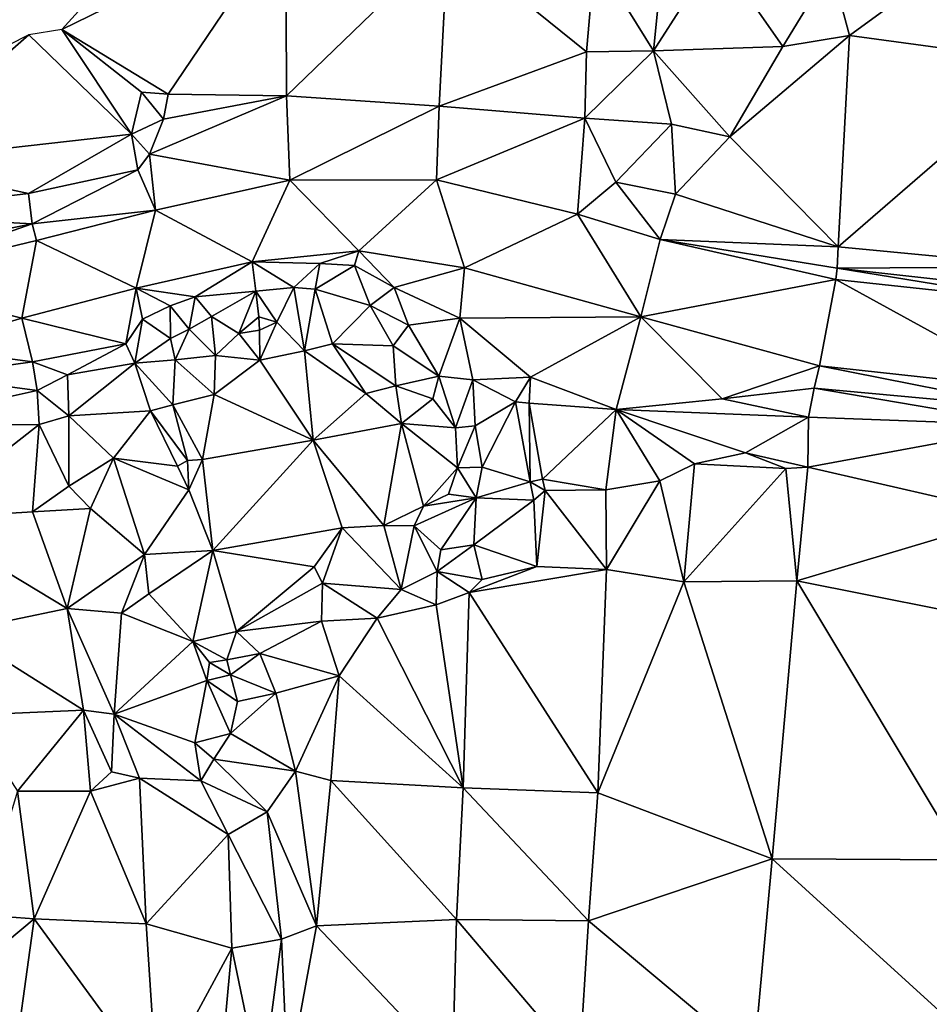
# Model space of a CAD drawing. Header units: feet. Extents: x 116535 to 120173, y 200032 to 203855.
# Tile 85 of 87: x 118456 to 118596, y 203039 to 203191. Entities that reach past the tile are written whole.
import ezdxf

# ---------------------------------------------------------------- set-up
doc = ezdxf.new("R2010")
doc.units = ezdxf.units.FT
doc.header["$MEASUREMENT"] = 0
doc.layers.add('V-TOPO-TINN-3DFC', color=3, linetype='Continuous')

msp = doc.modelspace()

# ---------------------------------------------------------------- linework, layer by layer
at = {"layer": 'V-TOPO-TINN-3DFC'}
for points in [[(118583.976, 203188.761, 580.2437), (118621.8676, 203216.3498, 581.8116), (118581.1343, 203199.321, 580.444)], [(118583.976, 203188.761, 580.2437), (118615.1019, 203184.5375, 581.2381), (118621.8676, 203216.3498, 581.8116)], [(118496.8571, 203206.6405, 582.0241), (118479.6353, 203208.8847, 582.2422), (118462.2265, 203189.6803, 582.0798)], [(118496.8571, 203206.6405, 582.0241), (118462.2265, 203189.6803, 582.0798), (118478.6872, 203179.6982, 581.8828)], [(118496.8571, 203206.6405, 582.0241), (118478.6872, 203179.6982, 581.8828), (118496.9808, 203179.4174, 580.8716)], [(118521.9142, 203203.5513, 582.0878), (118496.8571, 203206.6405, 582.0241), (118496.9808, 203179.4174, 580.8716)], [(118520.5571, 203177.8338, 582.5077), (118521.9142, 203203.5513, 582.0878), (118496.9808, 203179.4174, 580.8716)], [(118543.3202, 203186.2523, 583.5782), (118521.9142, 203203.5513, 582.0878), (118520.5571, 203177.8338, 582.5077)], [(118543.3202, 203186.2523, 583.5782), (118544.6018, 203201.0173, 583.5299), (118521.9142, 203203.5513, 582.0878)], [(118573.6735, 203187.045, 580.6632), (118563.4707, 203201.6558, 582.1459), (118553.6684, 203186.3764, 584.4869)], [(118553.6684, 203186.3764, 584.4869), (118563.4707, 203201.6558, 582.1459), (118555.1037, 203200.2236, 584.9586)], [(118573.6735, 203187.045, 580.6632), (118581.1343, 203199.321, 580.444), (118563.4707, 203201.6558, 582.1459)], [(118553.6684, 203186.3764, 584.4869), (118544.6018, 203201.0173, 583.5299), (118543.3202, 203186.2523, 583.5782)], [(118553.6684, 203186.3764, 584.4869), (118555.1037, 203200.2236, 584.9586), (118544.6018, 203201.0173, 583.5299)], [(118583.976, 203188.761, 580.2437), (118581.1343, 203199.321, 580.444), (118573.6735, 203187.045, 580.6632)], [(118457.1426, 203188.8582, 582.3057), (118472.9965, 203173.5186, 582.7756), (118462.2265, 203189.6803, 582.0798)], [(118462.2265, 203189.6803, 582.0798), (118474.5233, 203180.0099, 581.9409), (118478.6872, 203179.6982, 581.8828)], [(118462.2265, 203189.6803, 582.0798), (118472.9965, 203173.5186, 582.7756), (118474.5233, 203180.0099, 581.9409)], [(118457.1426, 203188.8582, 582.3057), (118434.6225, 203169.1875, 582.4496), (118472.9965, 203173.5186, 582.7756)], [(118434.6225, 203169.1875, 582.4496), (118457.1426, 203188.8582, 582.3057), (118437.8226, 203179.0847, 581.9274)], [(118582.2208, 203156.1017, 580.4977), (118583.976, 203188.761, 580.2437), (118565.4999, 203173.1165, 580.8302)], [(118583.976, 203188.761, 580.2437), (118573.6735, 203187.045, 580.6632), (118565.4999, 203173.1165, 580.8302)], [(118582.2208, 203156.1017, 580.4977), (118615.1019, 203184.5375, 581.2381), (118583.976, 203188.761, 580.2437)], [(118543.0917, 203175.9731, 583.0273), (118543.3202, 203186.2523, 583.5782), (118520.5571, 203177.8338, 582.5077)], [(118556.4984, 203175.0303, 582.662), (118553.6684, 203186.3764, 584.4869), (118543.0917, 203175.9731, 583.0273)], [(118553.6684, 203186.3764, 584.4869), (118543.3202, 203186.2523, 583.5782), (118543.0917, 203175.9731, 583.0273)], [(118565.4999, 203173.1165, 580.8302), (118573.6735, 203187.045, 580.6632), (118553.6684, 203186.3764, 584.4869)], [(118556.4984, 203175.0303, 582.662), (118565.4999, 203173.1165, 580.8302), (118553.6684, 203186.3764, 584.4869)], [(118582.2208, 203156.1017, 580.4977), (118614.5732, 203153.0163, 579.5654), (118615.1019, 203184.5375, 581.2381)], [(118477.9659, 203175.8254, 581.8818), (118474.5233, 203180.0099, 581.9409), (118472.9965, 203173.5186, 582.7756)], [(118478.6872, 203179.6982, 581.8828), (118474.5233, 203180.0099, 581.9409), (118477.9659, 203175.8254, 581.8818)], [(118496.9808, 203179.4174, 580.8716), (118475.7613, 203170.4332, 581.4252), (118497.4984, 203166.3858, 582.1883)], [(118496.9808, 203179.4174, 580.8716), (118477.9659, 203175.8254, 581.8818), (118475.7613, 203170.4332, 581.4252)], [(118496.9808, 203179.4174, 580.8716), (118478.6872, 203179.6982, 581.8828), (118477.9659, 203175.8254, 581.8818)], [(118520.5571, 203177.8338, 582.5077), (118496.9808, 203179.4174, 580.8716), (118497.4984, 203166.3858, 582.1883)], [(118520.1694, 203166.4603, 582.5027), (118520.5571, 203177.8338, 582.5077), (118497.4984, 203166.3858, 582.1883)], [(118543.0917, 203175.9731, 583.0273), (118520.5571, 203177.8338, 582.5077), (118520.1694, 203166.4603, 582.5027)], [(118472.9965, 203173.5186, 582.7756), (118475.7613, 203170.4332, 581.4252), (118477.9659, 203175.8254, 581.8818)], [(118543.0917, 203175.9731, 583.0273), (118520.1694, 203166.4603, 582.5027), (118541.9179, 203161.1326, 581.3469)], [(118547.8535, 203166.1118, 582.0015), (118543.0917, 203175.9731, 583.0273), (118541.9179, 203161.1326, 581.3469)], [(118556.4984, 203175.0303, 582.662), (118543.0917, 203175.9731, 583.0273), (118547.8535, 203166.1118, 582.0015)], [(118557.1093, 203164.22, 581.6698), (118556.4984, 203175.0303, 582.662), (118547.8535, 203166.1118, 582.0015)], [(118557.1093, 203164.22, 581.6698), (118565.4999, 203173.1165, 580.8302), (118556.4984, 203175.0303, 582.662)], [(118472.9965, 203173.5186, 582.7756), (118434.6225, 203169.1875, 582.4496), (118457.0714, 203164.3182, 582.2494)], [(118473.9552, 203168.0075, 581.4975), (118472.9965, 203173.5186, 582.7756), (118457.0714, 203164.3182, 582.2494)], [(118472.9965, 203173.5186, 582.7756), (118473.9552, 203168.0075, 581.4975), (118475.7613, 203170.4332, 581.4252)], [(118582.2208, 203156.1017, 580.4977), (118565.4999, 203173.1165, 580.8302), (118557.1093, 203164.22, 581.6698)], [(118476.6999, 203161.7685, 581.4481), (118475.7613, 203170.4332, 581.4252), (118473.9552, 203168.0075, 581.4975)], [(118497.4984, 203166.3858, 582.1883), (118475.7613, 203170.4332, 581.4252), (118476.6999, 203161.7685, 581.4481)], [(118430.1677, 203161.1327, 581.5791), (118457.0714, 203164.3182, 582.2494), (118434.6225, 203169.1875, 582.4496)], [(118473.9552, 203168.0075, 581.4975), (118457.0714, 203164.3182, 582.2494), (118457.6235, 203159.6782, 580.5635)], [(118476.6999, 203161.7685, 581.4481), (118473.9552, 203168.0075, 581.4975), (118457.6235, 203159.6782, 580.5635)], [(118497.4984, 203166.3858, 582.1883), (118476.6999, 203161.7685, 581.4481), (118491.6424, 203153.759, 581.4701)], [(118508.1448, 203155.4988, 582.0213), (118497.4984, 203166.3858, 582.1883), (118491.6424, 203153.759, 581.4701)], [(118520.1694, 203166.4603, 582.5027), (118497.4984, 203166.3858, 582.1883), (118508.1448, 203155.4988, 582.0213)], [(118508.1448, 203155.4988, 582.0213), (118524.4801, 203152.8729, 581.7405), (118520.1694, 203166.4603, 582.5027)], [(118541.9179, 203161.1326, 581.3469), (118520.1694, 203166.4603, 582.5027), (118524.4801, 203152.8729, 581.7405)], [(118554.6997, 203157.2149, 580.5721), (118547.8535, 203166.1118, 582.0015), (118541.9179, 203161.1326, 581.3469)], [(118554.6997, 203157.2149, 580.5721), (118557.1093, 203164.22, 581.6698), (118547.8535, 203166.1118, 582.0015)], [(118430.1677, 203161.1327, 581.5791), (118457.6235, 203159.6782, 580.5635), (118457.0714, 203164.3182, 582.2494)], [(118554.6997, 203157.2149, 580.5721), (118582.2208, 203156.1017, 580.4977), (118557.1093, 203164.22, 581.6698)], [(118476.6999, 203161.7685, 581.4481), (118457.6235, 203159.6782, 580.5635), (118458.3036, 203157.056, 580.5477)], [(118476.6999, 203161.7685, 581.4481), (118458.3036, 203157.056, 580.5477), (118473.7289, 203149.7327, 580.8577)], [(118491.6424, 203153.759, 581.4701), (118476.6999, 203161.7685, 581.4481), (118473.7289, 203149.7327, 580.8577)], [(118457.6235, 203159.6782, 580.5635), (118430.1677, 203161.1327, 581.5791), (118431.5491, 203154.4565, 579.3834)], [(118524.4801, 203152.8729, 581.7405), (118551.7123, 203145.3065, 580.9001), (118541.9179, 203161.1326, 581.3469)], [(118554.6997, 203157.2149, 580.5721), (118541.9179, 203161.1326, 581.3469), (118551.7123, 203145.3065, 580.9001)], [(118457.6235, 203159.6782, 580.5635), (118431.5491, 203154.4565, 579.3834), (118432.6655, 203150.9148, 579.4432)], [(118458.3036, 203157.056, 580.5477), (118457.6235, 203159.6782, 580.5635), (118432.6655, 203150.9148, 579.4432)], [(118551.7123, 203145.3065, 580.9001), (118581.8692, 203151.069, 579.2786), (118554.6997, 203157.2149, 580.5721)], [(118554.6997, 203157.2149, 580.5721), (118581.8692, 203151.069, 579.2786), (118582.0678, 203152.8142, 579.2732)], [(118554.6997, 203157.2149, 580.5721), (118582.0678, 203152.8142, 579.2732), (118582.2208, 203156.1017, 580.4977)], [(118458.3036, 203157.056, 580.5477), (118432.6655, 203150.9148, 579.4432), (118456.0395, 203145.0576, 580.4659)], [(118458.3036, 203157.056, 580.5477), (118456.0395, 203145.0576, 580.4659), (118473.7289, 203149.7327, 580.8577)], [(118614.5732, 203153.0163, 579.5654), (118582.2208, 203156.1017, 580.4977), (118582.0678, 203152.8142, 579.2732)], [(118508.1448, 203155.4988, 582.0213), (118491.6424, 203153.759, 581.4701), (118502.0936, 203153.5131, 581.8342)], [(118507.4713, 203153.2082, 581.9034), (118508.1448, 203155.4988, 582.0213), (118502.0936, 203153.5131, 581.8342)], [(118513.6022, 203149.8281, 581.8534), (118508.1448, 203155.4988, 582.0213), (118507.4713, 203153.2082, 581.9034)], [(118508.1448, 203155.4988, 582.0213), (118513.6022, 203149.8281, 581.8534), (118524.4801, 203152.8729, 581.7405)], [(118491.6424, 203153.759, 581.4701), (118473.7289, 203149.7327, 580.8577), (118482.8615, 203148.3795, 581.36)], [(118492.2187, 203149.2645, 581.9304), (118491.6424, 203153.759, 581.4701), (118482.8615, 203148.3795, 581.36)], [(118502.0936, 203153.5131, 581.8342), (118491.6424, 203153.759, 581.4701), (118498.0822, 203149.8056, 582.0763)], [(118498.0822, 203149.8056, 582.0763), (118491.6424, 203153.759, 581.4701), (118492.2187, 203149.2645, 581.9304)], [(118502.0936, 203153.5131, 581.8342), (118498.0822, 203149.8056, 582.0763), (118501.3745, 203149.552, 582.9489)], [(118507.4713, 203153.2082, 581.9034), (118502.0936, 203153.5131, 581.8342), (118501.3745, 203149.552, 582.9489)], [(118507.4713, 203153.2082, 581.9034), (118501.3745, 203149.552, 582.9489), (118509.9025, 203147.0397, 584.8135)], [(118513.6022, 203149.8281, 581.8534), (118507.4713, 203153.2082, 581.9034), (118509.9025, 203147.0397, 584.8135)], [(118513.6022, 203149.8281, 581.8534), (118523.779, 203145.0827, 581.5435), (118524.4801, 203152.8729, 581.7405)], [(118551.7123, 203145.3065, 580.9001), (118524.4801, 203152.8729, 581.7405), (118523.779, 203145.0827, 581.5435)], [(118614.3949, 203147.5479, 578.0961), (118582.0678, 203152.8142, 579.2732), (118581.8692, 203151.069, 579.2786)], [(118614.3986, 203149.2128, 578.2571), (118614.5732, 203153.0163, 579.5654), (118582.0678, 203152.8142, 579.2732)], [(118614.3949, 203147.5479, 578.0961), (118614.3986, 203149.2128, 578.2571), (118582.0678, 203152.8142, 579.2732)], [(118551.7123, 203145.3065, 580.9001), (118579.3449, 203137.6946, 579.234), (118581.8692, 203151.069, 579.2786)], [(118581.8692, 203151.069, 579.2786), (118579.3449, 203137.6946, 579.234), (118612.8621, 203134.0422, 578.0432)], [(118614.3949, 203147.5479, 578.0961), (118581.8692, 203151.069, 579.2786), (118612.8621, 203134.0422, 578.0432)], [(118432.6655, 203150.9148, 579.4432), (118440.6996, 203140.5846, 579.8151), (118456.0395, 203145.0576, 580.4659)], [(118472.1144, 203141.0976, 580.2938), (118473.7289, 203149.7327, 580.8577), (118456.0395, 203145.0576, 580.4659)], [(118474.6947, 203144.9091, 580.7044), (118473.7289, 203149.7327, 580.8577), (118472.1144, 203141.0976, 580.2938)], [(118482.8615, 203148.3795, 581.36), (118473.7289, 203149.7327, 580.8577), (118478.9994, 203146.9698, 581.261)], [(118474.6947, 203144.9091, 580.7044), (118478.9994, 203146.9698, 581.261), (118473.7289, 203149.7327, 580.8577)], [(118498.0822, 203149.8056, 582.0763), (118492.2187, 203149.2645, 581.9304), (118495.4503, 203144.4373, 581.0919)], [(118498.0822, 203149.8056, 582.0763), (118495.4503, 203144.4373, 581.0919), (118499.7213, 203140.0514, 580.3461)], [(118498.0822, 203149.8056, 582.0763), (118499.7213, 203140.0514, 580.3461), (118501.3745, 203149.552, 582.9489)], [(118504.0842, 203141.1237, 582.9613), (118501.3745, 203149.552, 582.9489), (118499.7213, 203140.0514, 580.3461)], [(118504.0842, 203141.1237, 582.9613), (118509.9025, 203147.0397, 584.8135), (118501.3745, 203149.552, 582.9489)], [(118515.8285, 203143.9794, 582.2406), (118513.6022, 203149.8281, 581.8534), (118509.9025, 203147.0397, 584.8135)], [(118515.8285, 203143.9794, 582.2406), (118523.779, 203145.0827, 581.5435), (118513.6022, 203149.8281, 581.8534)], [(118482.8615, 203148.3795, 581.36), (118478.9994, 203146.9698, 581.261), (118481.922, 203143.3752, 582.4595)], [(118482.8615, 203148.3795, 581.36), (118481.922, 203143.3752, 582.4595), (118485.3877, 203145.354, 581.0619)], [(118492.2187, 203149.2645, 581.9304), (118482.8615, 203148.3795, 581.36), (118485.3877, 203145.354, 581.0619)], [(118492.2187, 203149.2645, 581.9304), (118485.3877, 203145.354, 581.0619), (118489.5836, 203142.6985, 580.4293)], [(118492.2187, 203149.2645, 581.9304), (118489.5836, 203142.6985, 580.4293), (118492.6867, 203145.3069, 582.0947)], [(118492.2187, 203149.2645, 581.9304), (118492.6867, 203145.3069, 582.0947), (118495.4503, 203144.4373, 581.0919)], [(118474.6947, 203144.9091, 580.7044), (118479.0175, 203141.9137, 582.0776), (118478.9994, 203146.9698, 581.261)], [(118481.922, 203143.3752, 582.4595), (118478.9994, 203146.9698, 581.261), (118479.0175, 203141.9137, 582.0776)], [(118504.0842, 203141.1237, 582.9613), (118513.4713, 203140.7973, 584.0071), (118509.9025, 203147.0397, 584.8135)], [(118513.4713, 203140.7973, 584.0071), (118515.8285, 203143.9794, 582.2406), (118509.9025, 203147.0397, 584.8135)], [(118457.6721, 203138.3469, 580.1934), (118456.0395, 203145.0576, 580.4659), (118440.6996, 203140.5846, 579.8151)], [(118472.1144, 203141.0976, 580.2938), (118456.0395, 203145.0576, 580.4659), (118457.6721, 203138.3469, 580.1934)], [(118481.922, 203143.3752, 582.4595), (118485.9859, 203139.3043, 579.073), (118485.3877, 203145.354, 581.0619)], [(118489.5836, 203142.6985, 580.4293), (118485.3877, 203145.354, 581.0619), (118485.9859, 203139.3043, 579.073)], [(118492.6867, 203145.3069, 582.0947), (118489.5836, 203142.6985, 580.4293), (118492.8017, 203143.2433, 582.0215)], [(118492.6867, 203145.3069, 582.0947), (118492.8017, 203143.2433, 582.0215), (118495.4503, 203144.4373, 581.0919)], [(118520.5199, 203136.1405, 583.2406), (118523.779, 203145.0827, 581.5435), (118515.8285, 203143.9794, 582.2406)], [(118520.5199, 203136.1405, 583.2406), (118525.7692, 203135.5279, 581.2278), (118523.779, 203145.0827, 581.5435)], [(118523.779, 203145.0827, 581.5435), (118534.6799, 203135.981, 581.5242), (118551.7123, 203145.3065, 580.9001)], [(118534.6799, 203135.981, 581.5242), (118523.779, 203145.0827, 581.5435), (118525.7692, 203135.5279, 581.2278)], [(118551.7123, 203145.3065, 580.9001), (118534.6799, 203135.981, 581.5242), (118547.905, 203130.9744, 580.0983)], [(118564.3155, 203132.5964, 579.9223), (118551.7123, 203145.3065, 580.9001), (118547.905, 203130.9744, 580.0983)], [(118564.3155, 203132.5964, 579.9223), (118579.3449, 203137.6946, 579.234), (118551.7123, 203145.3065, 580.9001)], [(118473.4966, 203138.1133, 579.6484), (118474.6947, 203144.9091, 580.7044), (118472.1144, 203141.0976, 580.2938)], [(118473.4966, 203138.1133, 579.6484), (118479.0175, 203141.9137, 582.0776), (118474.6947, 203144.9091, 580.7044)], [(118492.8017, 203143.2433, 582.0215), (118492.8604, 203138.5751, 579.565), (118495.4503, 203144.4373, 581.0919)], [(118499.7213, 203140.0514, 580.3461), (118495.4503, 203144.4373, 581.0919), (118492.8604, 203138.5751, 579.565)], [(118520.5199, 203136.1405, 583.2406), (118515.8285, 203143.9794, 582.2406), (118513.4713, 203140.7973, 584.0071)], [(118479.0175, 203141.9137, 582.0776), (118473.4966, 203138.1133, 579.6484), (118479.7596, 203138.6521, 581.9052)], [(118481.922, 203143.3752, 582.4595), (118479.0175, 203141.9137, 582.0776), (118479.7596, 203138.6521, 581.9052)], [(118481.922, 203143.3752, 582.4595), (118479.7596, 203138.6521, 581.9052), (118485.9859, 203139.3043, 579.073)], [(118492.8604, 203138.5751, 579.565), (118489.5836, 203142.6985, 580.4293), (118485.9859, 203139.3043, 579.073)], [(118492.8017, 203143.2433, 582.0215), (118489.5836, 203142.6985, 580.4293), (118492.8604, 203138.5751, 579.565)], [(118457.6721, 203138.3469, 580.1934), (118440.6996, 203140.5846, 579.8151), (118441.8856, 203136.1248, 579.8133)], [(118472.1144, 203141.0976, 580.2938), (118457.6721, 203138.3469, 580.1934), (118463.1213, 203136.3121, 581.3666)], [(118473.4966, 203138.1133, 579.6484), (118472.1144, 203141.0976, 580.2938), (118463.1213, 203136.3121, 581.3666)], [(118509.2458, 203133.4183, 581.3207), (118504.0842, 203141.1237, 582.9613), (118499.7213, 203140.0514, 580.3461)], [(118504.0842, 203141.1237, 582.9613), (118509.2458, 203133.4183, 581.3207), (118513.8759, 203134.6163, 583.3302)], [(118504.0842, 203141.1237, 582.9613), (118513.8759, 203134.6163, 583.3302), (118513.4713, 203140.7973, 584.0071)], [(118520.5199, 203136.1405, 583.2406), (118513.4713, 203140.7973, 584.0071), (118513.8759, 203134.6163, 583.3302)], [(118479.7596, 203138.6521, 581.9052), (118485.79, 203133.2674, 577.0603), (118485.9859, 203139.3043, 579.073)], [(118492.8604, 203138.5751, 579.565), (118485.9859, 203139.3043, 579.073), (118485.79, 203133.2674, 577.0603)], [(118501.0867, 203126.205, 576.6694), (118499.7213, 203140.0514, 580.3461), (118492.8604, 203138.5751, 579.565)], [(118509.2458, 203133.4183, 581.3207), (118499.7213, 203140.0514, 580.3461), (118501.0867, 203126.205, 576.6694)], [(118457.6721, 203138.3469, 580.1934), (118441.8856, 203136.1248, 579.8133), (118458.3978, 203133.916, 581.5625)], [(118457.6721, 203138.3469, 580.1934), (118458.3978, 203133.916, 581.5625), (118463.1213, 203136.3121, 581.3666)], [(118473.4966, 203138.1133, 579.6484), (118463.1213, 203136.3121, 581.3666), (118463.3351, 203130.0082, 580.034)], [(118473.4966, 203138.1133, 579.6484), (118463.3351, 203130.0082, 580.034), (118475.9534, 203130.7812, 577.9027)], [(118479.7596, 203138.6521, 581.9052), (118473.4966, 203138.1133, 579.6484), (118479.3754, 203131.7065, 578.2192)], [(118473.4966, 203138.1133, 579.6484), (118475.9534, 203130.7812, 577.9027), (118479.3754, 203131.7065, 578.2192)], [(118479.7596, 203138.6521, 581.9052), (118479.3754, 203131.7065, 578.2192), (118485.79, 203133.2674, 577.0603)], [(118501.0867, 203126.205, 576.6694), (118492.8604, 203138.5751, 579.565), (118485.79, 203133.2674, 577.0603)], [(118564.3155, 203132.5964, 579.9223), (118578.5337, 203134.2432, 578.9485), (118579.3449, 203137.6946, 579.234)], [(118612.6913, 203131.1452, 577.7318), (118579.3449, 203137.6946, 579.234), (118578.5337, 203134.2432, 578.9485)], [(118612.8621, 203134.0422, 578.0432), (118579.3449, 203137.6946, 579.234), (118612.6913, 203131.1452, 577.7318)], [(118433.3416, 203128.3354, 580.8411), (118458.3978, 203133.916, 581.5625), (118441.8856, 203136.1248, 579.8133)], [(118463.1213, 203136.3121, 581.3666), (118458.3978, 203133.916, 581.5625), (118463.3351, 203130.0082, 580.034)], [(118520.5199, 203136.1405, 583.2406), (118513.8759, 203134.6163, 583.3302), (118519.6001, 203132.6124, 583.2726)], [(118523.0889, 203128.1272, 581.4387), (118520.5199, 203136.1405, 583.2406), (118519.6001, 203132.6124, 583.2726)], [(118523.0889, 203128.1272, 581.4387), (118525.7692, 203135.5279, 581.2278), (118520.5199, 203136.1405, 583.2406)], [(118534.6799, 203135.981, 581.5242), (118525.7692, 203135.5279, 581.2278), (118532.3444, 203132.1493, 579.427)], [(118534.6799, 203135.981, 581.5242), (118532.3444, 203132.1493, 579.427), (118534.4909, 203131.9242, 581.6656)], [(118547.905, 203130.9744, 580.0983), (118534.6799, 203135.981, 581.5242), (118534.4909, 203131.9242, 581.6656)], [(118514.7414, 203128.7784, 580.8898), (118513.8759, 203134.6163, 583.3302), (118509.2458, 203133.4183, 581.3207)], [(118514.7414, 203128.7784, 580.8898), (118519.6001, 203132.6124, 583.2726), (118513.8759, 203134.6163, 583.3302)], [(118525.7692, 203135.5279, 581.2278), (118523.0889, 203128.1272, 581.4387), (118526.1298, 203128.4173, 578.6005)], [(118532.3444, 203132.1493, 579.427), (118525.7692, 203135.5279, 581.2278), (118526.1298, 203128.4173, 578.6005)], [(118433.3416, 203128.3354, 580.8411), (118458.7363, 203128.6652, 581.9449), (118458.3978, 203133.916, 581.5625)], [(118458.3978, 203133.916, 581.5625), (118458.7363, 203128.6652, 581.9449), (118463.3351, 203130.0082, 580.034)], [(118483.9595, 203123.2482, 574.1838), (118485.79, 203133.2674, 577.0603), (118479.3754, 203131.7065, 578.2192)], [(118501.0867, 203126.205, 576.6694), (118485.79, 203133.2674, 577.0603), (118483.9595, 203123.2482, 574.1838)], [(118514.7414, 203128.7784, 580.8898), (118509.2458, 203133.4183, 581.3207), (118501.0867, 203126.205, 576.6694)], [(118564.3155, 203132.5964, 579.9223), (118577.65, 203129.7899, 579.6502), (118578.5337, 203134.2432, 578.9485)], [(118612.5068, 203128.4939, 578.7298), (118578.5337, 203134.2432, 578.9485), (118577.65, 203129.7899, 579.6502)], [(118612.6913, 203131.1452, 577.7318), (118578.5337, 203134.2432, 578.9485), (118612.5068, 203128.4939, 578.7298)], [(118475.9534, 203130.7812, 577.9027), (118481.6633, 203123.0906, 575.4305), (118479.3754, 203131.7065, 578.2192)], [(118483.9595, 203123.2482, 574.1838), (118479.3754, 203131.7065, 578.2192), (118481.6633, 203123.0906, 575.4305)], [(118523.0889, 203128.1272, 581.4387), (118519.6001, 203132.6124, 583.2726), (118514.7414, 203128.7784, 580.8898)], [(118532.3444, 203132.1493, 579.427), (118526.1298, 203128.4173, 578.6005), (118527.1911, 203122.0526, 575.0839)], [(118532.3444, 203132.1493, 579.427), (118527.1911, 203122.0526, 575.0839), (118534.6256, 203119.7989, 573.6119)], [(118534.4909, 203131.9242, 581.6656), (118532.3444, 203132.1493, 579.427), (118534.6256, 203119.7989, 573.6119)], [(118547.905, 203130.9744, 580.0983), (118534.4909, 203131.9242, 581.6656), (118536.5486, 203120.1872, 575.0963)], [(118534.4909, 203131.9242, 581.6656), (118534.6256, 203119.7989, 573.6119), (118536.5486, 203120.1872, 575.0963)], [(118577.65, 203129.7899, 579.6502), (118564.3155, 203132.5964, 579.9223), (118547.905, 203130.9744, 580.0983)], [(118458.7363, 203128.6652, 581.9449), (118463.3064, 203119.1338, 580.9213), (118463.3351, 203130.0082, 580.034)], [(118463.3064, 203119.1338, 580.9213), (118470.1998, 203123.4343, 576.9246), (118463.3351, 203130.0082, 580.034)], [(118475.9534, 203130.7812, 577.9027), (118463.3351, 203130.0082, 580.034), (118470.1998, 203123.4343, 576.9246)], [(118475.9534, 203130.7812, 577.9027), (118470.1998, 203123.4343, 576.9246), (118480.1011, 203122.2009, 575.1093)], [(118475.9534, 203130.7812, 577.9027), (118480.1011, 203122.2009, 575.1093), (118481.6633, 203123.0906, 575.4305)], [(118547.905, 203130.9744, 580.0983), (118536.5486, 203120.1872, 575.0963), (118546.3277, 203118.5581, 575.7355)], [(118547.905, 203130.9744, 580.0983), (118546.3277, 203118.5581, 575.7355), (118554.6485, 203119.9696, 578.6441)], [(118547.905, 203130.9744, 580.0983), (118567.918, 203124.2797, 579.5252), (118577.65, 203129.7899, 579.6502)], [(118567.918, 203124.2797, 579.5252), (118547.905, 203130.9744, 580.0983), (118560.0363, 203122.5698, 580.8633)], [(118547.905, 203130.9744, 580.0983), (118554.6485, 203119.9696, 578.6441), (118560.0363, 203122.5698, 580.8633)], [(118577.5337, 203122.0512, 579.1572), (118577.65, 203129.7899, 579.6502), (118567.918, 203124.2797, 579.5252)], [(118612.5068, 203128.4939, 578.7298), (118577.65, 203129.7899, 579.6502), (118577.5337, 203122.0512, 579.1572)], [(118440.0586, 203114.0714, 580.1272), (118458.7363, 203128.6652, 581.9449), (118433.3416, 203128.3354, 580.8411)], [(118440.0586, 203114.0714, 580.1272), (118457.6912, 203115.1592, 580.3218), (118458.7363, 203128.6652, 581.9449)], [(118458.7363, 203128.6652, 581.9449), (118457.6912, 203115.1592, 580.3218), (118463.3064, 203119.1338, 580.9213)], [(118514.7414, 203128.7784, 580.8898), (118501.0867, 203126.205, 576.6694), (118512.0185, 203113.0297, 571.7573)], [(118514.7414, 203128.7784, 580.8898), (118512.0185, 203113.0297, 571.7573), (118518.1404, 203116.0137, 573.5697)], [(118523.0889, 203128.1272, 581.4387), (118514.7414, 203128.7784, 580.8898), (118523.372, 203121.9354, 577.8501)], [(118514.7414, 203128.7784, 580.8898), (118518.1404, 203116.0137, 573.5697), (118523.372, 203121.9354, 577.8501)], [(118526.1298, 203128.4173, 578.6005), (118523.0889, 203128.1272, 581.4387), (118523.372, 203121.9354, 577.8501)], [(118526.1298, 203128.4173, 578.6005), (118523.372, 203121.9354, 577.8501), (118527.1911, 203122.0526, 575.0839)], [(118612.5068, 203128.4939, 578.7298), (118577.5337, 203122.0512, 579.1572), (118609.8491, 203114.6321, 577.0938)], [(118501.0867, 203126.205, 576.6694), (118483.9595, 203123.2482, 574.1838), (118485.5735, 203109.1573, 570.6368)], [(118505.5427, 203112.6674, 572.6004), (118501.0867, 203126.205, 576.6694), (118485.5735, 203109.1573, 570.6368)], [(118512.0185, 203113.0297, 571.7573), (118501.0867, 203126.205, 576.6694), (118505.5427, 203112.6674, 572.6004)], [(118567.918, 203124.2797, 579.5252), (118560.0363, 203122.5698, 580.8633), (118574.1396, 203121.8271, 581.6012)], [(118577.5337, 203122.0512, 579.1572), (118567.918, 203124.2797, 579.5252), (118574.1396, 203121.8271, 581.6012)], [(118463.3064, 203119.1338, 580.9213), (118466.6358, 203115.6916, 577.4696), (118470.1998, 203123.4343, 576.9246)], [(118470.1998, 203123.4343, 576.9246), (118466.6358, 203115.6916, 577.4696), (118475.0104, 203108.5823, 571.8819)], [(118480.1011, 203122.2009, 575.1093), (118470.1998, 203123.4343, 576.9246), (118481.8622, 203118.5418, 573.0298)], [(118470.1998, 203123.4343, 576.9246), (118475.0104, 203108.5823, 571.8819), (118481.8622, 203118.5418, 573.0298)], [(118480.1011, 203122.2009, 575.1093), (118481.8622, 203118.5418, 573.0298), (118481.6633, 203123.0906, 575.4305)], [(118481.8622, 203118.5418, 573.0298), (118483.9595, 203123.2482, 574.1838), (118481.6633, 203123.0906, 575.4305)], [(118485.5735, 203109.1573, 570.6368), (118483.9595, 203123.2482, 574.1838), (118481.8622, 203118.5418, 573.0298)], [(118560.0363, 203122.5698, 580.8633), (118554.6485, 203119.9696, 578.6441), (118558.4017, 203104.3158, 565.5197)], [(118560.0363, 203122.5698, 580.8633), (118558.4017, 203104.3158, 565.5197), (118574.1396, 203121.8271, 581.6012)], [(118523.372, 203121.9354, 577.8501), (118518.1404, 203116.0137, 573.5697), (118521.9856, 203117.8641, 575.1734)], [(118523.372, 203121.9354, 577.8501), (118521.9856, 203117.8641, 575.1734), (118526.2571, 203117.3389, 572.2253)], [(118527.1911, 203122.0526, 575.0839), (118523.372, 203121.9354, 577.8501), (118526.2571, 203117.3389, 572.2253)], [(118534.6256, 203119.7989, 573.6119), (118527.1911, 203122.0526, 575.0839), (118526.2571, 203117.3389, 572.2253)], [(118574.1396, 203121.8271, 581.6012), (118558.4017, 203104.3158, 565.5197), (118575.8633, 203104.4792, 566.0047)], [(118577.5337, 203122.0512, 579.1572), (118574.1396, 203121.8271, 581.6012), (118575.8633, 203104.4792, 566.0047)], [(118609.8491, 203114.6321, 577.0938), (118577.5337, 203122.0512, 579.1572), (118575.8633, 203104.4792, 566.0047)], [(118463.3064, 203119.1338, 580.9213), (118457.6912, 203115.1592, 580.3218), (118466.6358, 203115.6916, 577.4696)], [(118534.6256, 203119.7989, 573.6119), (118526.2571, 203117.3389, 572.2253), (118535.1812, 203116.9447, 572.1436)], [(118536.9591, 203118.461, 574.836), (118536.5486, 203120.1872, 575.0963), (118534.6256, 203119.7989, 573.6119)], [(118536.9591, 203118.461, 574.836), (118534.6256, 203119.7989, 573.6119), (118535.1812, 203116.9447, 572.1436)], [(118546.3277, 203118.5581, 575.7355), (118536.5486, 203120.1872, 575.0963), (118536.9591, 203118.461, 574.836)], [(118554.6485, 203119.9696, 578.6441), (118546.3277, 203118.5581, 575.7355), (118546.4044, 203106.2683, 566.2951)], [(118554.6485, 203119.9696, 578.6441), (118546.4044, 203106.2683, 566.2951), (118558.4017, 203104.3158, 565.5197)], [(118485.5735, 203109.1573, 570.6368), (118481.8622, 203118.5418, 573.0298), (118475.0104, 203108.5823, 571.8819)], [(118526.2571, 203117.3389, 572.2253), (118521.9856, 203117.8641, 575.1734), (118518.1404, 203116.0137, 573.5697)], [(118536.9591, 203118.461, 574.836), (118535.1812, 203116.9447, 572.1436), (118535.639, 203106.7013, 566.3486)], [(118536.9591, 203118.461, 574.836), (118535.639, 203106.7013, 566.3486), (118546.4044, 203106.2683, 566.2951)], [(118546.3277, 203118.5581, 575.7355), (118536.9591, 203118.461, 574.836), (118546.4044, 203106.2683, 566.2951)], [(118516.6916, 203112.9746, 571.9961), (118526.2571, 203117.3389, 572.2253), (118518.1404, 203116.0137, 573.5697)], [(118516.6916, 203112.9746, 571.9961), (118520.8336, 203109.2975, 570.5643), (118526.2571, 203117.3389, 572.2253)], [(118526.2571, 203117.3389, 572.2253), (118520.8336, 203109.2975, 570.5643), (118525.8957, 203110.0697, 568.0153)], [(118535.1812, 203116.9447, 572.1436), (118526.2571, 203117.3389, 572.2253), (118525.8957, 203110.0697, 568.0153)], [(118535.1812, 203116.9447, 572.1436), (118525.8957, 203110.0697, 568.0153), (118535.639, 203106.7013, 566.3486)], [(118463.0736, 203100.2224, 567.0235), (118457.6912, 203115.1592, 580.3218), (118440.0586, 203114.0714, 580.1272)], [(118457.6912, 203115.1592, 580.3218), (118463.0736, 203100.2224, 567.0235), (118466.6358, 203115.6916, 577.4696)], [(118475.0104, 203108.5823, 571.8819), (118466.6358, 203115.6916, 577.4696), (118463.0736, 203100.2224, 567.0235)], [(118518.1404, 203116.0137, 573.5697), (118512.0185, 203113.0297, 571.7573), (118516.6916, 203112.9746, 571.9961)], [(118609.8491, 203114.6321, 577.0938), (118575.8633, 203104.4792, 566.0047), (118609.4788, 203097.8205, 566.5435)], [(118440.0586, 203114.0714, 580.1272), (118446.2089, 203096.7011, 566.5474), (118463.0736, 203100.2224, 567.0235)], [(118514.6965, 203103.159, 565.9027), (118512.0185, 203113.0297, 571.7573), (118505.5427, 203112.6674, 572.6004)], [(118516.6916, 203112.9746, 571.9961), (118512.0185, 203113.0297, 571.7573), (118514.6965, 203103.159, 565.9027)], [(118505.5427, 203112.6674, 572.6004), (118485.5735, 203109.1573, 570.6368), (118501.2405, 203106.6646, 571.914)], [(118505.5427, 203112.6674, 572.6004), (118501.2405, 203106.6646, 571.914), (118502.5062, 203104.1218, 569.6552)], [(118514.6965, 203103.159, 565.9027), (118505.5427, 203112.6674, 572.6004), (118502.5062, 203104.1218, 569.6552)], [(118516.6916, 203112.9746, 571.9961), (118514.6965, 203103.159, 565.9027), (118520.2359, 203105.9302, 569.6695)], [(118516.6916, 203112.9746, 571.9961), (118520.2359, 203105.9302, 569.6695), (118520.8336, 203109.2975, 570.5643)], [(118527.217, 203104.6907, 566.8645), (118525.8957, 203110.0697, 568.0153), (118520.2359, 203105.9302, 569.6695)], [(118520.8336, 203109.2975, 570.5643), (118520.2359, 203105.9302, 569.6695), (118525.8957, 203110.0697, 568.0153)], [(118535.639, 203106.7013, 566.3486), (118525.8957, 203110.0697, 568.0153), (118527.217, 203104.6907, 566.8645)], [(118475.0104, 203108.5823, 571.8819), (118463.0736, 203100.2224, 567.0235), (118471.469, 203099.4732, 568.0528)], [(118475.0104, 203108.5823, 571.8819), (118471.469, 203099.4732, 568.0528), (118475.6919, 203102.4862, 568.769)], [(118485.5735, 203109.1573, 570.6368), (118475.0104, 203108.5823, 571.8819), (118475.6919, 203102.4862, 568.769)], [(118482.4724, 203095.1355, 567.2153), (118485.5735, 203109.1573, 570.6368), (118475.6919, 203102.4862, 568.769)], [(118489.2142, 203096.6472, 567.0463), (118485.5735, 203109.1573, 570.6368), (118482.4724, 203095.1355, 567.2153)], [(118501.2405, 203106.6646, 571.914), (118485.5735, 203109.1573, 570.6368), (118489.2142, 203096.6472, 567.0463)], [(118501.2405, 203106.6646, 571.914), (118489.2142, 203096.6472, 567.0463), (118502.5062, 203104.1218, 569.6552)], [(118520.2359, 203105.9302, 569.6695), (118514.6965, 203103.159, 565.9027), (118520.1142, 203100.801, 566.5407)], [(118520.2359, 203105.9302, 569.6695), (118520.1142, 203100.801, 566.5407), (118525.2023, 203102.7163, 566.7481)], [(118527.217, 203104.6907, 566.8645), (118520.2359, 203105.9302, 569.6695), (118525.2023, 203102.7163, 566.7481)], [(118546.4044, 203106.2683, 566.2951), (118535.639, 203106.7013, 566.3486), (118525.2023, 203102.7163, 566.7481)], [(118535.639, 203106.7013, 566.3486), (118527.217, 203104.6907, 566.8645), (118525.2023, 203102.7163, 566.7481)], [(118546.4044, 203106.2683, 566.2951), (118525.2023, 203102.7163, 566.7481), (118545.0785, 203071.713, 566.1223)], [(118546.4044, 203106.2683, 566.2951), (118545.0785, 203071.713, 566.1223), (118558.4017, 203104.3158, 565.5197)], [(118502.5062, 203104.1218, 569.6552), (118489.2142, 203096.6472, 567.0463), (118502.3733, 203098.27, 569.3819)], [(118510.9824, 203098.7091, 566.2087), (118502.5062, 203104.1218, 569.6552), (118502.3733, 203098.27, 569.3819)], [(118514.6965, 203103.159, 565.9027), (118502.5062, 203104.1218, 569.6552), (118510.9824, 203098.7091, 566.2087)], [(118572.0614, 203061.5183, 566.2768), (118558.4017, 203104.3158, 565.5197), (118545.0785, 203071.713, 566.1223)], [(118572.0614, 203061.5183, 566.2768), (118575.8633, 203104.4792, 566.0047), (118558.4017, 203104.3158, 565.5197)], [(118601.6941, 203061.3807, 566.5326), (118575.8633, 203104.4792, 566.0047), (118572.0614, 203061.5183, 566.2768)], [(118601.6941, 203061.3807, 566.5326), (118609.4788, 203097.8205, 566.5435), (118575.8633, 203104.4792, 566.0047)], [(118482.4724, 203095.1355, 567.2153), (118475.6919, 203102.4862, 568.769), (118471.469, 203099.4732, 568.0528)], [(118520.1142, 203100.801, 566.5407), (118514.6965, 203103.159, 565.9027), (118510.9824, 203098.7091, 566.2087)], [(118525.2023, 203102.7163, 566.7481), (118520.1142, 203100.801, 566.5407), (118524.2781, 203072.495, 564.9907)], [(118525.2023, 203102.7163, 566.7481), (118524.2781, 203072.495, 564.9907), (118545.0785, 203071.713, 566.1223)], [(118465.5843, 203084.499, 565.8657), (118463.0736, 203100.2224, 567.0235), (118446.2089, 203096.7011, 566.5474)], [(118471.469, 203099.4732, 568.0528), (118463.0736, 203100.2224, 567.0235), (118470.3343, 203083.9137, 566.9739)], [(118465.5843, 203084.499, 565.8657), (118470.3343, 203083.9137, 566.9739), (118463.0736, 203100.2224, 567.0235)], [(118482.4724, 203095.1355, 567.2153), (118471.469, 203099.4732, 568.0528), (118470.3343, 203083.9137, 566.9739)], [(118520.1142, 203100.801, 566.5407), (118510.9824, 203098.7091, 566.2087), (118524.2781, 203072.495, 564.9907)], [(118502.3733, 203098.27, 569.3819), (118489.2142, 203096.6472, 567.0463), (118492.8268, 203093.2775, 567.9691)], [(118505.0885, 203089.8385, 565.9029), (118502.3733, 203098.27, 569.3819), (118492.8268, 203093.2775, 567.9691)], [(118510.9824, 203098.7091, 566.2087), (118502.3733, 203098.27, 569.3819), (118505.0885, 203089.8385, 565.9029)], [(118524.2781, 203072.495, 564.9907), (118510.9824, 203098.7091, 566.2087), (118505.0885, 203089.8385, 565.9029)], [(118447.7914, 203083.7331, 565.7825), (118465.5843, 203084.499, 565.8657), (118446.2089, 203096.7011, 566.5474)], [(118487.7334, 203092.2619, 569.4397), (118489.2142, 203096.6472, 567.0463), (118482.4724, 203095.1355, 567.2153)], [(118492.8268, 203093.2775, 567.9691), (118489.2142, 203096.6472, 567.0463), (118487.7334, 203092.2619, 569.4397)], [(118482.4724, 203095.1355, 567.2153), (118470.3343, 203083.9137, 566.9739), (118484.6353, 203089.077, 566.8633)], [(118487.7334, 203092.2619, 569.4397), (118482.4724, 203095.1355, 567.2153), (118485.0672, 203091.8781, 569.0404)], [(118482.4724, 203095.1355, 567.2153), (118484.6353, 203089.077, 566.8633), (118485.0672, 203091.8781, 569.0404)], [(118492.8268, 203093.2775, 567.9691), (118487.7334, 203092.2619, 569.4397), (118488.2777, 203089.9722, 566.71)], [(118492.8268, 203093.2775, 567.9691), (118488.2777, 203089.9722, 566.71), (118495.2924, 203087.1282, 565.8304)], [(118505.0885, 203089.8385, 565.9029), (118492.8268, 203093.2775, 567.9691), (118495.2924, 203087.1282, 565.8304)], [(118484.6353, 203089.077, 566.8633), (118488.2777, 203089.9722, 566.71), (118485.0672, 203091.8781, 569.0404)], [(118487.7334, 203092.2619, 569.4397), (118485.0672, 203091.8781, 569.0404), (118488.2777, 203089.9722, 566.71)], [(118484.6353, 203089.077, 566.8633), (118470.3343, 203083.9137, 566.9739), (118482.7879, 203079.4735, 566.8658)], [(118484.6353, 203089.077, 566.8633), (118482.7879, 203079.4735, 566.8658), (118488.3039, 203080.9109, 566.3436)], [(118484.6353, 203089.077, 566.8633), (118489.3728, 203085.8392, 566.6207), (118488.2777, 203089.9722, 566.71)], [(118484.6353, 203089.077, 566.8633), (118488.3039, 203080.9109, 566.3436), (118489.3728, 203085.8392, 566.6207)], [(118489.3728, 203085.8392, 566.6207), (118495.2924, 203087.1282, 565.8304), (118488.2777, 203089.9722, 566.71)], [(118505.0885, 203089.8385, 565.9029), (118495.2924, 203087.1282, 565.8304), (118498.3612, 203075.0765, 565.6714)], [(118505.0885, 203089.8385, 565.9029), (118498.3612, 203075.0765, 565.6714), (118503.8134, 203073.6627, 565.4923)], [(118524.2781, 203072.495, 564.9907), (118505.0885, 203089.8385, 565.9029), (118503.8134, 203073.6627, 565.4923)], [(118489.3728, 203085.8392, 566.6207), (118488.3039, 203080.9109, 566.3436), (118495.2924, 203087.1282, 565.8304)], [(118495.2924, 203087.1282, 565.8304), (118488.3039, 203080.9109, 566.3436), (118498.3612, 203075.0765, 565.6714)], [(118447.7914, 203083.7331, 565.7825), (118455.3875, 203072.0005, 565.1769), (118465.5843, 203084.499, 565.8657)], [(118455.3875, 203072.0005, 565.1769), (118466.6652, 203071.9782, 565.5286), (118465.5843, 203084.499, 565.8657)], [(118465.5843, 203084.499, 565.8657), (118469.914, 203074.9783, 566.6823), (118470.3343, 203083.9137, 566.9739)], [(118465.5843, 203084.499, 565.8657), (118466.6652, 203071.9782, 565.5286), (118469.914, 203074.9783, 566.6823)], [(118469.914, 203074.9783, 566.6823), (118474.251, 203073.9845, 565.7415), (118470.3343, 203083.9137, 566.9739)], [(118470.3343, 203083.9137, 566.9739), (118474.251, 203073.9845, 565.7415), (118483.7079, 203073.6004, 566.1661)], [(118483.7079, 203073.6004, 566.1661), (118482.7879, 203079.4735, 566.8658), (118470.3343, 203083.9137, 566.9739)], [(118488.3039, 203080.9109, 566.3436), (118482.7879, 203079.4735, 566.8658), (118485.7054, 203076.9219, 567.1621)], [(118498.3612, 203075.0765, 565.6714), (118488.3039, 203080.9109, 566.3436), (118485.7054, 203076.9219, 567.1621)], [(118482.7879, 203079.4735, 566.8658), (118483.7079, 203073.6004, 566.1661), (118485.7054, 203076.9219, 567.1621)], [(118483.7079, 203073.6004, 566.1661), (118493.9766, 203068.818, 567.5464), (118485.7054, 203076.9219, 567.1621)], [(118498.3612, 203075.0765, 565.6714), (118485.7054, 203076.9219, 567.1621), (118493.9766, 203068.818, 567.5464)], [(118474.251, 203073.9845, 565.7415), (118469.914, 203074.9783, 566.6823), (118466.6652, 203071.9782, 565.5286)], [(118501.6147, 203051.1921, 565.4227), (118498.3612, 203075.0765, 565.6714), (118493.9766, 203068.818, 567.5464)], [(118501.6147, 203051.1921, 565.4227), (118503.8134, 203073.6627, 565.4923), (118498.3612, 203075.0765, 565.6714)], [(118474.251, 203073.9845, 565.7415), (118466.6652, 203071.9782, 565.5286), (118475.2562, 203051.4954, 565.4903)], [(118474.251, 203073.9845, 565.7415), (118487.941, 203065.3024, 566.0921), (118483.7079, 203073.6004, 566.1661)], [(118474.251, 203073.9845, 565.7415), (118475.2562, 203051.4954, 565.4903), (118487.941, 203065.3024, 566.0921)], [(118483.7079, 203073.6004, 566.1661), (118487.941, 203065.3024, 566.0921), (118493.9766, 203068.818, 567.5464)], [(118503.8134, 203073.6627, 565.4923), (118501.6147, 203051.1921, 565.4227), (118523.262, 203052.1512, 565.55)], [(118503.8134, 203073.6627, 565.4923), (118523.262, 203052.1512, 565.55), (118524.2781, 203072.495, 564.9907)], [(118449.5377, 203052.8849, 569.7393), (118457.9661, 203052.2458, 565.678), (118455.3875, 203072.0005, 565.1769)], [(118455.3875, 203072.0005, 565.1769), (118457.9661, 203052.2458, 565.678), (118466.6652, 203071.9782, 565.5286)], [(118457.9661, 203052.2458, 565.678), (118475.2562, 203051.4954, 565.4903), (118466.6652, 203071.9782, 565.5286)], [(118543.628, 203051.9662, 565.9639), (118524.2781, 203072.495, 564.9907), (118523.262, 203052.1512, 565.55)], [(118543.628, 203051.9662, 565.9639), (118545.0785, 203071.713, 566.1223), (118524.2781, 203072.495, 564.9907)], [(118543.628, 203051.9662, 565.9639), (118572.0614, 203061.5183, 566.2768), (118545.0785, 203071.713, 566.1223)], [(118493.9766, 203068.818, 567.5464), (118487.941, 203065.3024, 566.0921), (118496.1797, 203049.1301, 567.6401)], [(118493.9766, 203068.818, 567.5464), (118496.1797, 203049.1301, 567.6401), (118501.6147, 203051.1921, 565.4227)], [(118487.941, 203065.3024, 566.0921), (118475.2562, 203051.4954, 565.4903), (118488.4881, 203047.7591, 565.6552)], [(118487.941, 203065.3024, 566.0921), (118488.4881, 203047.7591, 565.6552), (118496.1797, 203049.1301, 567.6401)], [(118543.628, 203051.9662, 565.9639), (118569.1822, 203030.5819, 565.5491), (118572.0614, 203061.5183, 566.2768)], [(118603.5319, 203032.9102, 566.9767), (118572.0614, 203061.5183, 566.2768), (118569.1822, 203030.5819, 565.5491)], [(118601.6941, 203061.3807, 566.5326), (118572.0614, 203061.5183, 566.2768), (118603.5319, 203032.9102, 566.9767)], [(118449.5377, 203052.8849, 569.7393), (118444.9102, 203041.4144, 567.389), (118457.9661, 203052.2458, 565.678)], [(118457.9661, 203052.2458, 565.678), (118444.9102, 203041.4144, 567.389), (118454.2973, 203025.8036, 566.6818)], [(118457.9661, 203052.2458, 565.678), (118454.2973, 203025.8036, 566.6818), (118476.9051, 203026.3227, 565.3217)], [(118457.9661, 203052.2458, 565.678), (118476.9051, 203026.3227, 565.3217), (118475.2562, 203051.4954, 565.4903)], [(118501.6147, 203051.1921, 565.4227), (118522.6368, 203029.0353, 565.7377), (118523.262, 203052.1512, 565.55)], [(118542.2497, 203029.8179, 566.2389), (118523.262, 203052.1512, 565.55), (118522.6368, 203029.0353, 565.7377)], [(118542.2497, 203029.8179, 566.2389), (118543.628, 203051.9662, 565.9639), (118523.262, 203052.1512, 565.55)], [(118475.2562, 203051.4954, 565.4903), (118476.9051, 203026.3227, 565.3217), (118488.4881, 203047.7591, 565.6552)], [(118496.1797, 203049.1301, 567.6401), (118497.1627, 203027.0106, 565.1843), (118501.6147, 203051.1921, 565.4227)], [(118501.6147, 203051.1921, 565.4227), (118497.1627, 203027.0106, 565.1843), (118522.6368, 203029.0353, 565.7377)], [(118543.628, 203051.9662, 565.9639), (118542.2497, 203029.8179, 566.2389), (118569.1822, 203030.5819, 565.5491)], [(118493.0755, 203025.6997, 567.1437), (118496.1797, 203049.1301, 567.6401), (118488.4881, 203047.7591, 565.6552)], [(118493.0755, 203025.6997, 567.1437), (118497.1627, 203027.0106, 565.1843), (118496.1797, 203049.1301, 567.6401)], [(118488.4881, 203047.7591, 565.6552), (118476.9051, 203026.3227, 565.3217), (118486.5007, 203025.72, 565.3112)], [(118488.4881, 203047.7591, 565.6552), (118486.5007, 203025.72, 565.3112), (118493.0755, 203025.6997, 567.1437)]]:
    msp.add_3dface(points, dxfattribs=at)

doc.saveas('drawing.dxf')
